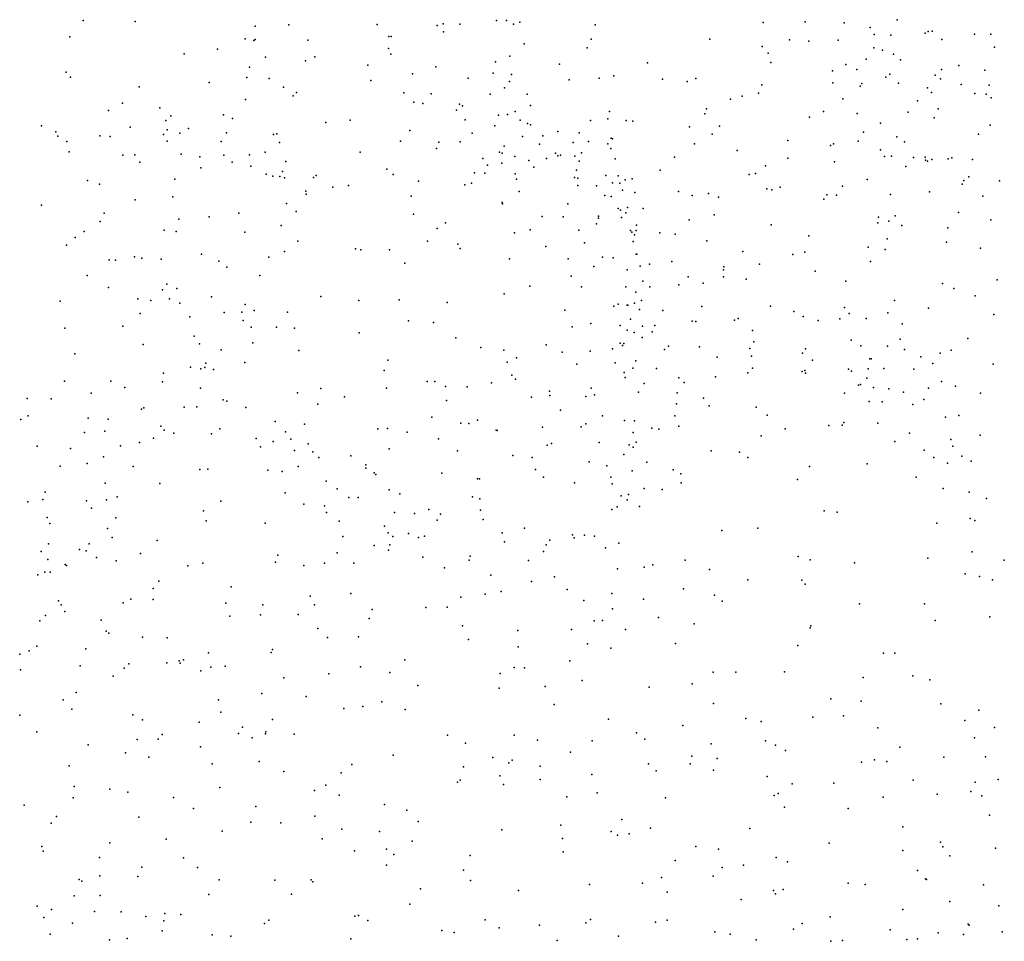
# Model space of a CAD drawing. Header units: metres. Extents: x -25 to 25, y -27.7 to 27.8.
# Tile 27 of 209: x -14.6 to -11.8, y -5.3 to -2.6. Entities that reach past the tile are written whole.
import ezdxf

# ---------------------------------------------------------------- set-up
doc = ezdxf.new("R2010")
doc.units = ezdxf.units.M

msp = doc.modelspace()

# ---------------------------------------------------------------- linework, layer by layer
for p in [(-14.4597, -2.6423, 12.6787), (-14.31, -2.6458, -3.0697), (-13.8694, -2.6552, 14.1116), (-13.6158, -2.6545, -4.0723), (-13.427, -2.6523, -1.7212), (-13.3784, -2.6537, -3.0277), (-13.2735, -2.6426, 9.8226), (-13.2446, -2.6428, -1.8144), (-13.2244, -2.6529, -2.8815), (-13.2065, -2.6474, 8.5231), (-12.9907, -2.6548, 8.5307), (-12.508, -2.6488, 15.0706), (-12.3883, -2.647, 9.2243), (-12.2761, -2.6497, -5.4737), (-12.1242, -2.6404, 5.0027), (-13.966, -2.6594, -2.4135), (-13.4436, -2.6571, 15.1659), (-13.4252, -2.6752, -4.9451), (-12.2015, -2.6632, 4.2092), (-12.1904, -2.683, 3.9843), (-12.0437, -2.6795, 15.3823), (-12.0354, -2.6745, 5.4906), (-12.0238, -2.6736, 3.8954), (-11.9023, -2.6823, 15.673), (-11.8553, -2.6815, 4.1465), (-14.498, -2.6894, -3.215), (-13.9942, -2.6955, 14.4703), (-13.9695, -2.7001, 14.6801), (-13.9658, -2.6972, -2.2612), (-13.8147, -2.6987, -1.8591), (-13.5825, -2.6882, -3.9065), (-13.5755, -2.6888, -4.6975), (-13.1937, -2.7095, -5.113), (-13.0018, -2.696, -5.2312), (-12.6615, -2.6965, 9.8235), (-12.4329, -2.6979, 8.6877), (-12.3777, -2.7018, 8.9045), (-12.2929, -2.6991, -6.792), (-12.1425, -2.6852, 15.1634), (-11.9955, -2.6968, -7.3451), (-14.1696, -2.7381, 12.6993), (-14.0743, -2.7254, -2.6174), (-13.5837, -2.7229, -1.6338), (-13.5765, -2.7389, -4.4895), (-13.0137, -2.7212, 9.9689), (-12.511, -2.7173, 9.684), (-12.4939, -2.7368, 9.4398), (-12.1913, -2.7214, 4.5909), (-12.1657, -2.7283, 4.822), (-12.1341, -2.7392, -5.5114), (-11.8447, -2.7193, -7.424), (-13.9361, -2.748, 13.0635), (-13.8218, -2.7585, 13.9187), (-13.7945, -2.747, 13.652), (-13.2763, -2.7614, 8.9094), (-13.2354, -2.7453, 9.1571), (-13.0927, -2.7682, 8.5907), (-12.8404, -2.7643, -5.158), (-12.4866, -2.7637, -5.1832), (-12.2131, -2.7539, -6.9228), (-12.1145, -2.7553, 3.7264), (-14.5085, -2.7911, 12.4945), (-13.9819, -2.7764, -1.9839), (-13.6428, -2.7714, 15.1978), (-13.5146, -2.7954, -4.2694), (-13.448, -2.7758, 15.2658), (-13.2831, -2.7938, 9.8515), (-12.3098, -2.7868, 3.9329), (-12.271, -2.7689, 4.3619), (-12.2397, -2.7831, -6.6279), (-11.9965, -2.7832, 15.5901), (-11.9467, -2.7722, 3.7195), (-11.8725, -2.7849, 3.9647), (-14.4955, -2.8054, -3.1135), (-14.0977, -2.8205, -2.3732), (-13.9894, -2.8061, 12.7871), (-13.9261, -2.8096, 14.0545), (-13.6338, -2.8148, -1.516), (-13.3551, -2.8085, -1.5557), (-13.2359, -2.818, 10.0265), (-13.2301, -2.7978, 9.4544), (-13.0646, -2.8128, -1.8809), (-12.9785, -2.8078, -5.0647), (-12.937, -2.8013, 15.2165), (-12.7977, -2.8113, 9.9503), (-12.7266, -2.8178, 8.6424), (-12.7018, -2.8093, 15.1469), (-12.3085, -2.8218, 15.0902), (-12.2253, -2.8232, -6.4049), (-12.1569, -2.8057, 15.2596), (-12.1447, -2.797, -5.698), (-12.12, -2.823, 5.1984), (-12.0154, -2.8001, -7.1719), (-11.9993, -2.8098, 5.8184), (-14.2992, -2.8331, 12.5177), (-13.8842, -2.8341, 13.2092), (-13.8475, -2.8498, -1.6147), (-13.539, -2.8507, -3.5109), (-13.2507, -2.8358, 8.7068), (-12.5222, -2.8512, 8.8354), (-12.5124, -2.8277, 9.0559), (-12.2301, -2.831, -6.1837), (-12.0368, -2.8355, -5.3189), (-12.0252, -2.849, 3.1953), (-11.9406, -2.826, 2.9646), (-11.9014, -2.8525, 15.9733), (-11.8605, -2.8284, 3.2297), (-14.3462, -2.8798, -2.8859), (-13.9933, -2.869, -1.7606), (-13.8566, -2.8592, 15.091), (-13.5111, -2.8768, -3.3483), (-13.4844, -2.8811, -3.8099), (-13.4608, -2.8536, -4.1075), (-13.2913, -2.8542, -4.7632), (-13.1856, -2.8538, 15.3168), (-12.6026, -2.8689, 9.6722), (-12.5684, -2.8596, 9.2149), (-12.2798, -2.8673, 3.69), (-12.0652, -2.8732, 3.3579), (-11.8691, -2.8544, -7.2399), (-11.8545, -2.8646, 3.3885), (-14.3865, -2.9014, 12.3387), (-14.2397, -2.893, -2.692), (-13.3885, -2.9003, -4.3052), (-13.3794, -2.8826, -3.1016), (-13.3709, -2.8874, -4.52), (-13.2197, -2.904, 8.8699), (-13.176, -2.8863, 9.2498), (-12.9491, -2.9037, -2.1242), (-12.6713, -2.8967, -5.0302), (-12.3356, -2.9038, 4.5488), (-12.0926, -2.9061, -6.7617), (-12.0064, -2.8958, -5.5127), (-14.2219, -2.93, -2.0171), (-14.2083, -2.9161, -2.1959), (-14.0566, -2.9133, 14.8107), (-14.0314, -2.9239, 12.5082), (-13.7628, -2.9358, 15.2256), (-13.6931, -2.9285, -1.3186), (-13.3631, -2.9276, -1.3059), (-13.2675, -2.914, -2.983), (-13.2418, -2.9128, 9.6433), (-13.2059, -2.9285, 11.101), (-13.0039, -2.9293, -2.7417), (-12.9542, -2.9246, -2.4803), (-12.9011, -2.9302, -4.8993), (-12.882, -2.9317, 8.694), (-12.6755, -2.9104, 8.7565), (-12.3753, -2.9204, -5.0545), (-12.2386, -2.9097, 3.5224), (-12.1714, -2.937, 3.0151), (-12.0182, -2.9218, -6.9028), (-14.5789, -2.9452, 11.8364), (-14.5382, -2.9623, -3.0201), (-14.3245, -2.9484, 11.4039), (-14.2183, -2.9564, 12.2891), (-14.1823, -2.9658, -1.8001), (-14.1573, -2.9528, 14.432), (-14.0485, -2.9653, 11.352), (-13.5219, -2.958, -1.1803), (-13.278, -2.9448, 9.8192), (-13.1842, -2.938, 9.0255), (-13.1761, -2.9424, 10.9443), (-13.0974, -2.9616, -4.7205), (-13.0363, -2.9652, 8.7289), (-12.7194, -2.9475, 9.9245), (-12.6337, -2.9459, 8.992), (-12.2206, -2.9635, 3.1981), (-11.8571, -2.9428, 16.2331), (-14.532, -2.9748, 11.6828), (-14.5065, -2.9899, 11.5259), (-14.4112, -2.9736, 11.7877), (-14.3818, -2.9761, 12.016), (-14.2286, -2.9703, -2.4298), (-14.2187, -2.9889, 11.7343), (-14.0631, -2.9902, 12.3193), (-13.9134, -2.9696, 12.8769), (-13.904, -2.9678, 13.1283), (-13.8961, -2.993, 11.4118), (-13.5486, -2.9886, 11.1271), (-13.4392, -2.9917, 11.2913), (-13.378, -2.9907, -3.9111), (-13.3435, -2.9662, 10.9464), (-13.1989, -2.9758, 10.2653), (-13.141, -2.9742, -1.5895), (-13.0535, -2.9933, 11.1052), (-13.01, -2.9899, -1.8184), (-12.9442, -2.9809, 10.1795), (-12.9411, -2.9821, -2.2852), (-12.6549, -2.9694, 15.1721), (-12.4372, -2.9869, 4.2897), (-12.2363, -2.9887, 4.818), (-12.1252, -2.9766, -6.1476), (-12.1027, -2.9913, 5.3637), (-11.8903, -2.9692, 2.8008), (-14.4993, -3.0196, 11.3749), (-13.9375, -3.0206, 11.56), (-13.6649, -3.0202, -1.1267), (-13.4455, -3.0097, -1.0058), (-13.2649, -3.0204, -1.0612), (-13.2513, -3.0038, 15.3901), (-13.1501, -2.998, 11.2449), (-12.9544, -2.9964, -1.9648), (-12.9454, -3.0102, -4.76), (-12.7052, -2.997, 9.4249), (-12.5828, -3.0158, -4.9391), (-12.3155, -3.0016, 15.1722), (-12.307, -2.9963, 3.3668), (-12.1716, -3.014, 4.9991), (-14.3457, -3.0293, -2.0039), (-14.3107, -3.028, 11.2013), (-14.2968, -3.0495, -2.2457), (-14.1785, -3.0262, 12.03), (-14.1243, -3.0336, -1.5908), (-14.0558, -3.0289, 14.0987), (-14.0315, -3.0492, 12.1641), (-13.9824, -3.0285, -1.444), (-13.8776, -3.0478, 11.1216), (-13.3128, -3.0384, -0.8272), (-13.2571, -3.0238, 9.9979), (-13.2212, -3.0329, -4.2744), (-13.1811, -3.0449, 10.519), (-13.1296, -3.0391, 10.6785), (-13.1044, -3.0239, 9.3048), (-13.0978, -3.0311, -2.9172), (-13.0901, -3.0293, 8.8744), (-13.0487, -3.0317, 10.8188), (-13.0366, -3.0465, -0.6941), (-13.0299, -3.0227, 15.341), (-12.9335, -3.0396, -2.5911), (-12.7625, -3.0349, 9.0096), (-12.4372, -3.0381, 3.5362), (-12.3039, -3.0483, 2.9374), (-12.1599, -3.0329, 2.8031), (-12.1403, -3.0323, 5.8268), (-12.077, -3.0359, -5.0892), (-12.0439, -3.0354, -5.9835), (-12.0425, -3.0435, 15.8021), (-12.0368, -3.0467, -6.3355), (-12.0241, -3.0412, 6.0032), (-11.9779, -3.0394, -6.653), (-11.9667, -3.037, -5.7094), (-11.9076, -3.0416, -6.8475), (-14.1215, -3.0659, 14.7797), (-13.9784, -3.0606, 13.9627), (-13.8877, -3.0762, -1.2447), (-13.5879, -3.0691, 15.3638), (-13.2994, -3.0576, 10.642), (-13.2581, -3.0526, 11.3657), (-13.1664, -3.0636, -1.2877), (-13.0436, -3.0727, 10.4387), (-12.8036, -3.0724, 9.2593), (-12.5018, -3.0599, 3.9933), (-12.0992, -3.0617, 15.6476), (-14.4471, -3.1019, -1.9122), (-14.196, -3.0982, 11.0943), (-13.9348, -3.0834, 11.8579), (-13.9154, -3.0891, 12.3323), (-13.8953, -3.0908, 12.5541), (-13.8813, -3.0944, 13.408), (-13.7981, -3.0933, 15.2418), (-13.7913, -3.0871, 11.6875), (-13.57, -3.0848, -0.9282), (-13.4969, -3.1038, 11.5533), (-13.3367, -3.0799, 10.4726), (-13.3071, -3.0804, 10.1909), (-13.2201, -3.0827, -3.0879), (-13.2166, -3.0981, -4.0319), (-13.05, -3.0933, -4.4243), (-13.0404, -3.0953, 9.134), (-12.9598, -3.0878, 8.8009), (-12.9241, -3.0884, -2.405), (-12.9047, -3.1003, 8.9582), (-12.8843, -3.0971, 10.9756), (-12.5486, -3.0851, 3.777), (-12.5309, -3.0819, 15.1539), (-12.2096, -3.0993, 15.4496), (-11.9326, -3.1022, -5.1575), (-11.9188, -3.0917, 16.2369), (-11.8306, -3.1026, -5.5265), (-14.413, -3.1125, -1.7603), (-13.8204, -3.1324, 12.0114), (-13.7433, -3.1214, -1.015), (-13.6983, -3.1166, 10.8764), (-13.3644, -3.1146, -3.6276), (-13.3451, -3.1097, -3.3329), (-13.2083, -3.1332, 9.7246), (-13.0402, -3.1159, -0.915), (-12.9864, -3.1174, -0.4997), (-12.9406, -3.1088, 10.6909), (-12.9194, -3.1098, -2.7508), (-12.9121, -3.13, -2.2185), (-12.7518, -3.1333, 9.8196), (-12.4979, -3.1255, 4.2353), (-12.4839, -3.1284, 2.8087), (-12.4599, -3.1207, 4.4029), (-12.2804, -3.1185, 15.2922), (-12.0311, -3.1343, 15.9808), (-11.9371, -3.1123, -5.8495), (-14.3102, -3.1575, -2.5719), (-14.2021, -3.1488, 14.5771), (-13.8198, -3.1412, 12.1852), (-13.5182, -3.1472, 10.6137), (-12.9627, -3.1447, -1.736), (-12.9441, -3.1479, -0.7903), (-12.8763, -3.1359, 11.1509), (-12.7118, -3.1452, 3.1152), (-12.6652, -3.1395, 3.2946), (-12.6366, -3.1497, -4.7697), (-12.3342, -3.1553, 4.7519), (-12.3259, -3.1429, -4.9288), (-12.2984, -3.1443, 2.7077), (-12.1431, -3.1419, 5.6624), (-11.878, -3.1465, -6.5243), (-14.5793, -3.1725, 11.1607), (-13.8761, -3.1682, 13.6708), (-13.8481, -3.1911, 10.8946), (-13.2576, -3.1647, 11.495), (-13.2562, -3.1685, -3.7608), (-13.0691, -3.169, -1.2134), (-12.9243, -3.1826, 9.4109), (-12.9179, -3.1871, 10.4651), (-12.8978, -3.1792, -4.4612), (-12.8523, -3.1823, -0.6101), (-14.4104, -3.22, 11.0374), (-14.3991, -3.1961, -2.1023), (-14.1851, -3.2133, 14.2452), (-14.0982, -3.2064, 14.8933), (-14.013, -3.1956, 15.0351), (-13.512, -3.1985, -0.7862), (-13.1421, -3.2055, -0.5387), (-13.0827, -3.206, 15.3969), (-12.9807, -3.2105, -1.5479), (-12.9805, -3.2039, 11.3298), (-12.9151, -3.2085, -2.8915), (-12.9023, -3.1943, -2.5451), (-12.7206, -3.2152, 15.2345), (-12.6486, -3.2008, 3.4479), (-12.1772, -3.207, 15.5977), (-12.1479, -3.2184, 5.9059), (-12.1298, -3.2033, 5.4124), (-11.9482, -3.1933, 6.0632), (-11.8555, -3.2145, -6.0631), (-14.4567, -3.2481, -1.9692), (-14.227, -3.2442, -1.51), (-14.1926, -3.2479, 10.9627), (-13.8914, -3.2311, 12.7663), (-13.4439, -3.2394, 11.6674), (-13.4199, -3.2234, 15.4227), (-13.1768, -3.2437, 9.8995), (-13.0374, -3.2447, -4.0052), (-12.9866, -3.2266, -1.0377), (-12.8886, -3.2451, -1.9829), (-12.8724, -3.2457, -0.4445), (-12.8719, -3.2304, 9.6526), (-12.4857, -3.2296, 15.1908), (-12.1799, -3.2232, 2.6061), (-12.1109, -3.2309, 15.7649), (-11.9783, -3.2376, 16.2654), (-14.4825, -3.2651, -1.7471), (-13.9957, -3.2501, -1.2485), (-13.8433, -3.2765, 12.5784), (-13.4714, -3.2759, 10.5243), (-13.2222, -3.2522, -3.4343), (-12.8857, -3.2502, 10.2017), (-12.8776, -3.2581, 9.8608), (-12.805, -3.2518, 10.9795), (-12.7613, -3.256, 2.8713), (-12.67, -3.2747, 2.7336), (-12.3773, -3.2603, 2.555), (-12.1523, -3.269, 5.1917), (-14.5074, -3.2871, -2.9952), (-13.6783, -3.2978, 12.0061), (-13.663, -3.3005, 10.6938), (-13.5805, -3.3006, 15.379), (-13.3847, -3.285, 10.3935), (-13.3778, -3.2974, -0.7165), (-13.1322, -3.2916, 10.0871), (-13.0207, -3.2811, 9.6591), (-12.8816, -3.2769, -4.3199), (-12.2068, -3.2931, 5.0303), (-12.1582, -3.2995, 5.6951), (-11.9824, -3.279, -5.1405), (-11.8847, -3.2959, 16.5081), (-14.385, -3.3299, -2.8775), (-14.3664, -3.3305, -1.6338), (-14.3117, -3.3207, -2.1416), (-14.2914, -3.3244, -2.7231), (-14.2359, -3.3278, 14.4947), (-14.1195, -3.313, -1.4001), (-14.0706, -3.333, 14.0008), (-13.9266, -3.3215, 13.5442), (-13.8819, -3.3054, 15.1763), (-13.2364, -3.3265, 10.2695), (-13.068, -3.327, -3.5774), (-12.9691, -3.3223, 10.0503), (-12.9388, -3.3238, -1.3165), (-12.8729, -3.3132, -0.895), (-12.8709, -3.3133, 10.5916), (-12.5667, -3.3059, -4.7939), (-12.423, -3.3145, -4.8882), (-12.3891, -3.3072, 4.6273), (-14.0474, -3.3503, 10.8986), (-13.5369, -3.3391, 11.8178), (-12.9947, -3.3491, -3.3226), (-12.8987, -3.3584, -1.4631), (-12.8614, -3.3482, -1.769), (-12.8343, -3.3424, 15.3087), (-12.7705, -3.3345, -0.7071), (-12.6224, -3.3585, 2.471), (-12.6211, -3.3493, 15.2137), (-12.5191, -3.3417, 4.0617), (-12.2008, -3.3342, -5.0422), (-14.4476, -3.3745, 10.9578), (-13.9528, -3.375, 13.6989), (-13.0592, -3.3766, 10.3274), (-12.7233, -3.378, 3.3907), (-12.6226, -3.3787, 3.6075), (-12.5574, -3.3847, 2.2577), (-12.3596, -3.362, 2.3034), (-11.8369, -3.3867, 6.0901), (-14.3866, -3.4093, -1.9221), (-14.2318, -3.4158, -1.5915), (-14.2189, -3.3998, -2.2654), (-14.1909, -3.4122, 14.7959), (-13.1783, -3.4052, 11.5354), (-13.0296, -3.4068, 11.4432), (-12.9029, -3.407, -2.7102), (-12.8533, -3.3904, -3.0175), (-12.8336, -3.4068, 10.7442), (-12.7504, -3.4016, -0.5246), (-12.6804, -3.3967, -4.6382), (-12.2708, -3.3909, 15.5613), (-11.9943, -3.3975, 16.3849), (-11.9615, -3.4117, 2.5299), (-14.3026, -3.4414, 14.3827), (-14.2657, -3.4461, -2.0626), (-14.2119, -3.4413, 10.9249), (-14.0908, -3.4361, 14.9521), (-13.7771, -3.4346, 12.2984), (-13.6684, -3.4461, 12.082), (-13.5532, -3.4447, -0.815), (-13.252, -3.4273, 10.4294), (-12.8738, -3.4225, -1.6259), (-12.8579, -3.4463, -1.1119), (-11.9, -3.4333, 16.5769), (-14.5254, -3.448, -3.0925), (-14.1822, -3.4536, 14.0478), (-13.9945, -3.4576, 13.2734), (-13.4148, -3.4523, 11.7366), (-13.077, -3.4744, 10.5578), (-12.9371, -3.4624, -2.8767), (-12.9245, -3.4567, -3.7541), (-12.8991, -3.4596, 11.2968), (-12.8969, -3.4598, 2.7916), (-12.8778, -3.4538, -1.9162), (-12.8631, -3.472, -1.2932), (-12.6847, -3.4635, 2.1964), (-12.4877, -3.4629, 3.8912), (-12.2753, -3.4666, 2.1783), (-12.1316, -3.4464, 5.528), (-12.0344, -3.468, 6.0204), (-14.2954, -3.4832, 14.186), (-14.1533, -3.4931, -2.526), (-14.0552, -3.4803, -1.4675), (-14.0046, -3.4795, 13.0701), (-13.9685, -3.4753, 15.0982), (-13.8732, -3.48, -1.1399), (-12.8891, -3.4998, 3.0064), (-12.7962, -3.4747, -4.4049), (-12.5806, -3.4975, 3.511), (-12.4202, -3.4783, 4.1347), (-12.3934, -3.4925, 15.5712), (-12.2882, -3.4988, 4.842), (-12.2616, -3.4836, 15.8097), (-12.2134, -3.4976, 5.0109), (-12.1512, -3.4816, 5.1816), (-11.8468, -3.4867, 2.6912), (-14.5116, -3.5257, 10.9429), (-14.3452, -3.5203, 10.9382), (-14.0007, -3.5037, 13.5462), (-13.9775, -3.5231, 12.662), (-13.9047, -3.5231, 12.5057), (-13.8532, -3.5258, 15.1903), (-13.5258, -3.5043, 11.8785), (-13.4546, -3.5096, 10.5998), (-13.0564, -3.522, -2.696), (-13.0033, -3.5126, -2.4563), (-12.9184, -3.518, 15.5416), (-12.8545, -3.5199, -4.2339), (-12.819, -3.5178, 2.3787), (-12.7122, -3.5059, 15.4088), (-12.7021, -3.5068, 3.3001), (-12.5903, -3.5032, 2.0268), (-12.351, -3.5038, 4.6461), (-12.1101, -3.5136, 2.2884), (-14.1414, -3.5489, 13.8779), (-13.6679, -3.5393, 10.6883), (-13.3904, -3.5535, 15.4186), (-12.8991, -3.5319, -0.4443), (-12.8788, -3.5379, -1.7528), (-12.8558, -3.5528, 10.9522), (-12.8273, -3.5367, 2.2098), (-12.5391, -3.5323, -4.8815), (-12.1152, -3.5576, 16.1866), (-11.9215, -3.5555, -5.2739), (-14.2869, -3.5727, 14.7706), (-14.1259, -3.5707, -2.2475), (-13.9728, -3.5682, 10.8371), (-13.3188, -3.5813, 10.6304), (-13.131, -3.5739, -0.555), (-12.9404, -3.5855, 2.6684), (-12.9186, -3.5692, 15.7559), (-12.9121, -3.5759, 11.3991), (-12.9085, -3.5693, 2.5136), (-12.7913, -3.5871, 15.8767), (-12.7805, -3.5773, 3.1171), (-12.6911, -3.5797, -4.7217), (-12.5468, -3.5842, 3.3046), (-12.5352, -3.5646, 15.6507), (-12.3869, -3.585, 3.8696), (-12.2561, -3.5603, -5.1089), (-12.2287, -3.5764, 16.0229), (-12.1516, -3.5771, 2.1413), (-12.1034, -3.5872, 5.331), (-14.4834, -3.599, -3.1516), (-14.0631, -3.5877, 13.7105), (-13.8406, -3.5896, 12.3688), (-13.2526, -3.5889, -0.6493), (-13.2159, -3.611, 15.6694), (-13.0847, -3.5943, 15.8131), (-13.0048, -3.5915, -2.2057), (-12.6408, -3.6091, 3.0517), (-12.5421, -3.6056, 15.852), (-12.3953, -3.5978, 3.1928), (-12.2022, -3.6136, 2.9653), (-12.1986, -3.6133, 3.3139), (-12.056, -3.6078, 3.1239), (-12.0006, -3.5974, 2.5622), (-11.9695, -3.5886, 2.7231), (-14.1513, -3.6381, -1.9616), (-14.122, -3.6428, -2.6682), (-14.11, -3.6389, 12.8476), (-14.1078, -3.626, -1.7144), (-13.9959, -3.6238, -1.5563), (-13.5853, -3.6176, -0.8374), (-13.243, -3.6232, -2.6376), (-13.0431, -3.6294, 11.5132), (-12.933, -3.6251, -1.8772), (-12.8819, -3.6409, -4.0964), (-12.8736, -3.6196, -1.6019), (-12.8145, -3.641, -4.414), (-12.5388, -3.6401, 2.9157), (-12.3666, -3.6173, 2.9686), (-12.2635, -3.6435, 4.0786), (-12.2075, -3.6422, 4.9459), (-12.1625, -3.641, 3.5159), (-12.0766, -3.6433, 2.4225), (-12.0215, -3.6268, 3.3067), (-11.8488, -3.629, 16.7793), (-14.2292, -3.6549, 14.9471), (-14.0851, -3.6447, -2.3919), (-13.5955, -3.6475, 15.3441), (-13.2295, -3.6602, 11.6532), (-13.2188, -3.6721, -2.3365), (-12.9077, -3.6534, -3.5231), (-12.904, -3.6676, -3.7678), (-12.75, -3.6678, -0.8924), (-12.6456, -3.6658, 16.0632), (-12.5525, -3.6539, 1.9233), (-12.397, -3.6503, 15.9899), (-12.389, -3.6476, -5.0527), (-12.3869, -3.6547, 2.7895), (-12.2548, -3.6493, 3.7278), (-12.211, -3.6696, 3.883), (-14.513, -3.6775, 14.29), (-14.3803, -3.6779, 10.9618), (-14.3402, -3.6957, -3.0638), (-14.2314, -3.6794, -2.9517), (-14.1223, -3.6981, 13.1161), (-13.7778, -3.6987, 12.1993), (-13.5889, -3.698, 12.0028), (-13.4722, -3.679, 11.8624), (-13.4507, -3.6791, -0.7776), (-13.4194, -3.6935, 10.7195), (-13.358, -3.6937, 15.6867), (-13.2875, -3.6827, 15.9918), (-13.0018, -3.6977, 2.2894), (-12.8497, -3.6848, 16.1934), (-12.7354, -3.6812, 1.9552), (-12.2354, -3.6893, 4.7882), (-12.2293, -3.6874, 2.6044), (-12.1922, -3.6963, 2.2891), (-12.1478, -3.7002, -5.2339), (-12.034, -3.6983, 5.4323), (-11.997, -3.6784, 5.8886), (-11.9565, -3.6926, 16.6268), (-14.6202, -3.7273, -3.4036), (-14.5513, -3.7281, 14.6001), (-14.4365, -3.7126, 14.7997), (-13.8444, -3.7109, 10.8345), (-13.7096, -3.7224, -1.0168), (-13.173, -3.7234, 16.2401), (-13.121, -3.7066, -2.1472), (-13.1201, -3.7185, -3.1884), (-13.0169, -3.7217, -0.4878), (-12.9923, -3.7175, 2.5964), (-12.8661, -3.7091, 11.1827), (-12.7554, -3.7117, -0.6525), (-12.6795, -3.727, -4.7698), (-12.2751, -3.7127, 16.1778), (-12.1057, -3.7098, 5.1249), (-11.8853, -3.7122, 3.6309), (-14.2856, -3.754, 12.6794), (-14.1694, -3.7529, 12.4777), (-14.1337, -3.7515, 10.9532), (-14.0579, -3.7314, -1.8696), (-14.0471, -3.7356, -2.2726), (-13.9928, -3.7538, 12.3639), (-13.7862, -3.7437, -1.2333), (-13.4174, -3.7334, -2.5875), (-12.7571, -3.7429, -4.6068), (-12.6629, -3.7487, 16.2328), (-12.5283, -3.752, 2.6577), (-12.2046, -3.7363, 4.5362), (-12.1675, -3.7375, 16.2998), (-12.0786, -3.7447, 4.0294), (-12.0477, -3.7306, 16.4882), (-14.6172, -3.7773, 14.4292), (-14.4446, -3.7837, 13.9272), (-14.2924, -3.7578, 13.7884), (-13.4594, -3.7814, -2.8264), (-13.0903, -3.7612, 11.6082), (-12.9691, -3.7774, 2.0216), (-12.7619, -3.7774, 2.6983), (-12.497, -3.7758, -4.9947), (-11.9849, -3.7815, 5.6705), (-11.9474, -3.7764, 3.8509), (-14.6386, -3.7877, 4.988), (-14.3879, -3.7873, -3.2806), (-14.2366, -3.8072, -3.1752), (-13.9085, -3.7939, -1.6208), (-13.8243, -3.8012, -1.4117), (-13.5858, -3.8136, 15.4147), (-13.3755, -3.7983, 16.1665), (-13.353, -3.7992, -0.7023), (-13.3282, -3.7901, 10.8501), (-13.1415, -3.81, -0.5661), (-13.0309, -3.809, -3.3705), (-13.017, -3.8004, 11.0621), (-12.9063, -3.7906, -1.4989), (-12.8778, -3.7921, -4.2429), (-12.8275, -3.8127, -1.2851), (-12.7508, -3.8071, -0.9689), (-12.3202, -3.8052, 2.112), (-12.2815, -3.8045, 2.3644), (-12.2767, -3.7966, -5.1815), (-12.1792, -3.7981, 4.6804), (-14.4551, -3.825, 11.0377), (-14.3974, -3.8212, -3.5161), (-14.2572, -3.8414, -3.6103), (-14.2272, -3.8182, 13.6078), (-14.1997, -3.8268, 13.2102), (-14.0914, -3.8285, -3.45), (-14.067, -3.8144, -2.6874), (-13.8788, -3.8232, 15.2536), (-13.6136, -3.815, 10.814), (-13.5297, -3.8244, 15.572), (-13.274, -3.8181, 16.3252), (-13.2716, -3.8196, 11.7378), (-12.8814, -3.8252, 16.4114), (-12.8075, -3.8157, 11.4084), (-12.5141, -3.8347, 2.0871), (-12.4458, -3.8144, 2.4802), (-12.0883, -3.8273, -5.3169), (-11.8862, -3.8324, -5.4128), (-14.5912, -3.8641, -3.7392), (-14.3521, -3.8635, 12.5567), (-14.2981, -3.8542, 15.1311), (-13.9629, -3.8422, -2.0398), (-13.9509, -3.8665, -3.0503), (-13.9139, -3.8514, -1.7654), (-13.8638, -3.8445, 12.2251), (-13.8135, -3.858, 10.9187), (-13.4398, -3.8431, -3.0524), (-13.1283, -3.8619, -1.9075), (-13.1158, -3.8564, 2.2618), (-12.979, -3.8536, -1.6363), (-12.8931, -3.8605, 11.533), (-12.8818, -3.8673, -0.5704), (-12.8725, -3.8531, 11.2409), (-12.1303, -3.851, 4.9216), (-11.9699, -3.8453, 16.6471), (-11.9646, -3.8644, 5.4114), (-14.4953, -3.8709, 4.9278), (-14.4006, -3.8954, 12.7925), (-13.8531, -3.8764, -3.447), (-13.8009, -3.8805, -3.2059), (-13.7831, -3.8968, 15.3626), (-13.6916, -3.8923, -1.0462), (-13.5819, -3.8716, 12.0236), (-13.3858, -3.8782, -2.2549), (-13.2268, -3.8916, -3.2723), (-13.1709, -3.8967, 11.0223), (-12.9079, -3.8881, -4.0159), (-12.6577, -3.8775, -4.823), (-12.5768, -3.8815, 2.2606), (-12.5525, -3.897, 16.3527), (-12.0467, -3.8757, 5.0722), (-12.0192, -3.8972, 4.3761), (-11.9386, -3.8931, 5.8251), (-14.525, -3.9214, -3.8661), (-14.448, -3.9144, 15.1034), (-14.316, -3.9228, 13.0723), (-13.8421, -3.9231, -2.9455), (-13.6482, -3.9179, -0.8986), (-13.0073, -3.9097, 2.5194), (-12.9565, -3.9204, -3.5802), (-12.8423, -3.9106, -4.3917), (-12.3757, -3.9228, 16.3172), (-12.2097, -3.9155, -5.2641), (-11.9795, -3.9134, 5.2409), (-11.9118, -3.9076, 4.2077), (-14.1243, -3.9312, 15.2895), (-14.1013, -3.9307, -3.8077), (-13.93, -3.9334, -2.8195), (-13.8884, -3.9368, -2.1694), (-13.6482, -3.9273, -2.8602), (-13.6242, -3.9408, -2.7053), (-13.6201, -3.9455, 15.8792), (-13.4307, -3.9414, -0.7206), (-13.1612, -3.9318, 16.516), (-13.139, -3.9534, 2.4316), (-12.9454, -3.953, -1.4491), (-12.8841, -3.9353, 2.1349), (-12.7664, -3.9326, -4.5977), (-12.7443, -3.9441, 2.4089), (-12.0695, -3.9532, 4.6782), (-14.3958, -3.9705, 12.4367), (-14.239, -3.9717, 12.2958), (-13.7625, -3.9648, 12.1372), (-13.3278, -3.9582, -2.0897), (-13.322, -3.9582, 11.836), (-13.0502, -3.9698, -0.5545), (-12.9416, -3.9725, -3.7288), (-12.7434, -3.9694, 11.4392), (-12.4099, -3.9596, -5.1081), (-14.5685, -3.9961, 13.8273), (-14.3616, -4.0096, -3.9835), (-13.8795, -3.9982, -2.591), (-13.731, -3.9872, 15.5069), (-13.6974, -4.0113, -3.5829), (-13.5815, -3.9901, 16.1761), (-13.5508, -4.001, -3.3644), (-13.3426, -4.01, 16.5035), (-12.9163, -4.0067, 2.2931), (-12.8949, -4.0032, 16.5871), (-12.8497, -3.9861, -1.1895), (-12.7986, -3.9888, -0.9622), (-11.992, -3.9855, 4.529), (-11.9178, -3.9965, 5.6838), (-14.6184, -4.0241, -4.0039), (-14.5751, -4.0179, 11.1556), (-14.4496, -4.0216, 12.9635), (-14.3921, -4.0182, 5.1325), (-14.0646, -4.0223, 11.1313), (-13.8267, -4.0311, -3.8138), (-13.7673, -4.036, -2.0061), (-13.6702, -4.0117, -1.3023), (-13.321, -4.0152, -0.6315), (-12.9275, -4.0382, -3.9599), (-12.8982, -4.0188, -4.1589), (-12.8633, -4.0371, -0.8229), (-11.8675, -4.0148, 4.3445), (-14.4358, -4.0421, 13.5922), (-14.1137, -4.0499, 12.1932), (-13.7614, -4.0544, -2.2998), (-13.5657, -4.0552, -2.2621), (-13.5089, -4.0574, 16.3979), (-13.4677, -4.0458, 11.9557), (-13.4341, -4.0591, 10.996), (-13.3192, -4.0482, -3.336), (-12.9429, -4.0465, 11.2494), (-12.3331, -4.0503, 16.3927), (-12.2957, -4.0539, -5.2378), (-14.5631, -4.0689, 5.243), (-14.5555, -4.0866, 15.3809), (-14.3656, -4.0705, 13.202), (-14.1065, -4.0787, -4.0707), (-13.937, -4.0854, 15.524), (-13.7251, -4.0792, 15.8371), (-13.5949, -4.0939, -1.483), (-13.4441, -4.0769, -2.0623), (-13.312, -4.0752, -1.9519), (-12.0104, -4.0849, 4.7844), (-11.915, -4.0718, 5.4341), (-11.9013, -4.0781, 16.7244), (-14.3892, -4.1003, 13.3631), (-13.7145, -4.1237, -3.8679), (-13.5841, -4.1132, 12.0386), (-13.5713, -4.1233, 11.0364), (-13.526, -4.1151, -1.2657), (-13.4803, -4.1227, -3.4969), (-13.2574, -4.1127, 16.6228), (-13.193, -4.1, -3.4182), (-13.0556, -4.1185, -1.374), (-13.0208, -4.1194, 16.6674), (-12.9923, -4.1231, -0.9803), (-12.6267, -4.1063, 11.6122), (-12.5236, -4.1, -5.0313), (-14.5589, -4.1451, 15.5727), (-14.4421, -4.1444, -4.1504), (-14.3764, -4.1265, 4.9329), (-14.2475, -4.1352, 15.4927), (-13.6244, -4.1492, -2.0089), (-13.5793, -4.1475, -1.7939), (-13.4976, -4.1268, -0.8983), (-13.2507, -4.1391, -1.7767), (-13.1309, -4.1476, -1.5249), (-13.1206, -4.1339, -0.735), (-13.0507, -4.127, -3.5755), (-12.9222, -4.1431, 11.6949), (-14.5797, -4.1663, 13.5141), (-14.4695, -4.1607, 12.3962), (-14.4507, -4.1646, 5.3096), (-14.2948, -4.1722, 5.228), (-13.9006, -4.1771, 11.1601), (-13.7302, -4.1704, 16.1391), (-13.5836, -4.1626, -3.7696), (-13.3486, -4.1796, -0.9622), (-13.1382, -4.1664, -0.9332), (-12.9609, -4.156, -3.8456), (-11.9086, -4.1677, 4.5963), (-14.5606, -4.19, 12.5455), (-14.5115, -4.2039, 13.0818), (-14.507, -4.2065, 13.343), (-14.421, -4.1836, 11.3481), (-14.3648, -4.1931, 12.2717), (-14.1588, -4.2076, 12.1551), (-14.116, -4.1999, -4.2076), (-13.9071, -4.1971, -4.1338), (-13.8266, -4.2071, 15.8221), (-13.7671, -4.2005, 12.0876), (-13.6827, -4.1998, 16.31), (-13.4851, -4.183, -1.6081), (-13.3521, -4.1912, -1.309), (-13.1821, -4.1926, -1.1146), (-12.8249, -4.2051, -4.5657), (-12.732, -4.1916, -4.7867), (-12.4077, -4.1813, 11.5851), (-12.3733, -4.1907, -5.2093), (-12.2465, -4.1994, 16.4754), (-12.0359, -4.1861, 16.5675), (-11.8166, -4.1918, -5.6063), (-14.5893, -4.2334, 11.5233), (-14.5692, -4.2258, 12.9376), (-14.5537, -4.2255, 4.8254), (-13.4227, -4.2132, 16.6124), (-13.2902, -4.2343, -1.5779), (-12.9267, -4.216, -4.1669), (-12.85, -4.2117, 16.6945), (-12.6621, -4.2181, 11.3548), (-11.9289, -4.2305, 5.0834), (-14.2426, -4.2519, 5.0821), (-13.1732, -4.2529, 11.1618), (-13.1068, -4.2396, 16.7226), (-12.5523, -4.2483, 16.5648), (-12.3979, -4.2489, 16.5022), (-12.3878, -4.2603, 11.385), (-11.8878, -4.2385, 5.2723), (-11.8507, -4.2481, 5.5336), (-14.2582, -4.2726, 15.623), (-14.0344, -4.2678, 11.2664), (-13.6913, -4.2868, -4.1283), (-13.3059, -4.2892, 11.904), (-13.2599, -4.2814, -3.5727), (-13.0703, -4.2754, -3.7213), (-12.9426, -4.2875, -4.4002), (-12.7366, -4.2742, -4.9364), (-12.6482, -4.2922, 11.6931), (-14.5303, -4.3081, -4.2752), (-14.5224, -4.32, 15.7204), (-14.3448, -4.3139, 11.4579), (-14.3223, -4.3035, 4.915), (-14.2584, -4.3045, 5.3321), (-14.0504, -4.3152, 15.7223), (-13.9436, -4.3196, 12.0744), (-13.8081, -4.2944, 16.0833), (-13.7955, -4.3196, 11.1867), (-13.3754, -4.2975, -3.7451), (-13.0233, -4.3071, -4.0471), (-12.852, -4.3033, -4.7948), (-12.6261, -4.309, -5.064), (-12.2318, -4.317, 11.4368), (-12.0458, -4.3166, -5.5089), (-14.5124, -4.3387, 12.3485), (-13.9509, -4.3481, 15.8414), (-13.8424, -4.3476, -4.3088), (-13.6302, -4.3335, 16.4747), (-13.476, -4.327, 11.9428), (-13.4151, -4.3268, -3.9302), (-12.9407, -4.3309, 11.2722), (-14.584, -4.3654, 5.5182), (-14.5677, -4.3506, 11.7533), (-14.4073, -4.3641, 12.2306), (-14.039, -4.3522, -4.3589), (-13.6384, -4.3586, 11.1507), (-12.9929, -4.366, -4.5858), (-12.9695, -4.3649, 11.7934), (-12.8087, -4.356, 11.7389), (-12.7064, -4.3746, 11.3194), (-12.0149, -4.3643, 16.5721), (-11.858, -4.3544, 4.9742), (-14.3937, -4.3953, 5.4858), (-14.3854, -4.4011, 11.6749), (-13.7862, -4.3876, 12.0105), (-13.3712, -4.3802, -4.0741), (-13.2124, -4.393, -3.985), (-13.058, -4.3908, -4.3916), (-12.9037, -4.3909, -4.9484), (-12.3738, -4.3854, -5.2908), (-12.3721, -4.38, 11.7288), (-14.2891, -4.4128, 12.1322), (-14.2181, -4.4143, 11.4988), (-13.7584, -4.4138, 16.3574), (-13.6698, -4.4117, -4.2965), (-13.3542, -4.4193, 16.7146), (-13.0123, -4.4321, -4.8466), (-12.7599, -4.4308, -5.1468), (-14.6409, -4.461, 12.0314), (-14.6141, -4.4518, 12.2982), (-14.592, -4.438, -4.3484), (-14.4513, -4.4462, -4.413), (-14.0994, -4.4579, 5.2011), (-13.9198, -4.457, 11.9758), (-13.9164, -4.4482, 11.3171), (-13.2114, -4.4405, -4.1833), (-12.9453, -4.4443, 16.7568), (-12.4087, -4.436, 11.3203), (-12.1633, -4.4587, -5.4738), (-12.1311, -4.4588, 11.3543), (-14.3286, -4.489, 11.8374), (-14.2194, -4.486, 5.4832), (-14.1838, -4.48, 4.948), (-14.1815, -4.4872, 15.8218), (-14.1713, -4.4776, 11.9483), (-13.5362, -4.4779, 11.1711), (-13.0633, -4.4809, 11.8352), (-14.639, -4.506, 5.6822), (-14.468, -4.4951, 15.8255), (-14.3413, -4.5017, 4.8578), (-14.1218, -4.5092, 11.7607), (-14.0934, -4.4982, 5.3725), (-14.0517, -4.4956, 11.4584), (-13.7545, -4.5177, -4.4721), (-13.6633, -4.4975, 11.8733), (-13.5791, -4.5139, -4.4014), (-13.2628, -4.5165, -4.4487), (-13.2233, -4.4994, 16.7594), (-13.1929, -4.501, 11.1594), (-12.6515, -4.5127, 16.6781), (-12.5866, -4.513, -5.2784), (-12.4473, -4.5118, 16.5847), (-14.3732, -4.5243, 5.6105), (-13.8833, -4.5294, 11.7835), (-13.0274, -4.5366, -5.0801), (-12.7121, -4.5463, 11.2745), (-12.2215, -4.5278, 11.8045), (-12.0786, -4.5238, 16.5436), (-12.0299, -4.5349, 11.7371), (-14.4791, -4.5711, 5.7154), (-13.9466, -4.5738, 11.606), (-13.4993, -4.5512, 16.6832), (-13.2659, -4.5589, -4.6418), (-13.1335, -4.554, -4.9069), (-12.8356, -4.556, 16.7402), (-14.5166, -4.5922, -4.4935), (-14.0708, -4.5924, 5.5338), (-13.8195, -4.5828, 16.3826), (-13.6023, -4.5984, 11.3295), (-12.6513, -4.6031, 0.6129), (-12.3139, -4.5899, 11.2994), (-12.2277, -4.5965, 16.5419), (-11.9989, -4.6037, -5.7465), (-14.4917, -4.6187, 4.8141), (-14.0648, -4.6281, 4.9858), (-13.7112, -4.617, 11.5533), (-13.6567, -4.6114, 16.5961), (-13.5354, -4.6203, -4.5435), (-13.1076, -4.6059, 16.7817), (-11.8894, -4.6219, 11.7205), (-14.6415, -4.6365, 5.8741), (-14.3166, -4.6351, -4.6038), (-14.2892, -4.65, 15.9044), (-14.1266, -4.6569, -4.6476), (-13.9159, -4.6487, -4.6316), (-12.9522, -4.6483, 0.6525), (-12.5582, -4.6456, 11.7912), (-12.5141, -4.6544, 0.7173), (-12.3659, -4.6418, -5.4194), (-12.2778, -4.6383, 0.6718), (-11.9301, -4.6518, 11.4277), (-14.5919, -4.6842, 16.1031), (-14.014, -4.6887, 5.6538), (-14.002, -4.6711, 16.1934), (-13.935, -4.6845, 5.5045), (-12.8723, -4.6867, 11.2069), (-12.7389, -4.666, 11.7809), (-12.1797, -4.6727, 11.8653), (-11.8447, -4.6715, 16.7033), (-14.3047, -4.706, 5.8042), (-14.2438, -4.7051, 16.05), (-14.2323, -4.6918, 4.8371), (-13.975, -4.7014, 16.3882), (-13.9359, -4.6898, 5.2425), (-13.8536, -4.6913, 16.4988), (-13.4143, -4.6938, 11.5809), (-13.3624, -4.7168, -4.7298), (-13.2231, -4.6935, 11.7363), (-13.156, -4.708, 11.2421), (-12.999, -4.7102, -5.3034), (-12.8483, -4.7052, 0.5489), (-12.5014, -4.7104, 16.649), (-11.9019, -4.7015, 11.8564), (-14.4454, -4.7212, -4.6367), (-14.3379, -4.7441, 16.1714), (-14.1228, -4.7276, 16.2986), (-13.0609, -4.743, 0.4708), (-12.658, -4.7183, 0.758), (-12.4735, -4.7226, 0.5613), (-12.4446, -4.7381, 11.2722), (-12.1162, -4.7286, -5.6201), (-14.271, -4.757, -4.7169), (-13.9549, -4.7695, 16.595), (-13.5701, -4.7509, -4.6737), (-13.2844, -4.7576, 11.4049), (-13.2384, -4.7736, 11.576), (-13.2286, -4.7654, 0.5759), (-12.7127, -4.7543, 0.4866), (-12.6406, -4.7609, -5.4388), (-12.2265, -4.7717, 16.5987), (-12.1892, -4.7647, 0.5913), (-12.1536, -4.7696, 11.3358), (-11.9905, -4.7571, 0.7877), (-11.871, -4.7563, 0.6432), (-14.4998, -4.7821, 16.2886), (-14.0897, -4.776, 5.8096), (-13.8832, -4.7985, 5.1131), (-13.719, -4.8018, -4.7175), (-13.6883, -4.7778, 16.6873), (-13.3682, -4.7844, 0.6698), (-13.1483, -4.7831, 16.8103), (-12.8377, -4.7756, 16.7555), (-12.8156, -4.7962, 11.7271), (-12.7181, -4.7765, 11.1954), (-12.6506, -4.7942, 16.7147), (-13.3854, -4.8283, -4.8358), (-13.3775, -4.8231, 16.8068), (-13.2635, -4.8105, -5.0724), (-13.1478, -4.8208, 11.3605), (-12.9998, -4.8065, 0.8443), (-12.4972, -4.8121, 0.8197), (-12.0784, -4.8227, -5.7453), (-11.9003, -4.8289, -5.9788), (-11.8343, -4.8213, 11.7394), (-14.4851, -4.8413, 6.1523), (-14.3828, -4.8486, 16.5519), (-14.3317, -4.8575, 4.7657), (-14.0677, -4.8441, 4.844), (-13.7961, -4.8528, 5.295), (-13.7631, -4.837, 5.5145), (-13.253, -4.8354, 0.4379), (-12.4249, -4.8336, 11.7759), (-12.306, -4.8315, -5.5194), (-11.9123, -4.855, 16.653), (-14.4884, -4.8733, 4.7935), (-14.2006, -4.873, 16.7003), (-13.7245, -4.8655, 5.6717), (-13.072, -4.8705, 11.5622), (-12.985, -4.8593, 0.402), (-12.7882, -4.8737, 0.8803), (-12.4768, -4.8667, 0.4618), (-12.4654, -4.8614, 16.6775), (-12.1642, -4.872, 11.866), (-12.0092, -4.8627, 11.9083), (-11.8813, -4.8681, 11.5352), (-14.6291, -4.895, 16.7734), (-14.1427, -4.9039, -4.8309), (-13.9641, -4.8985, -4.8219), (-13.595, -4.8927, 0.6309), (-13.5308, -4.9088, 16.8477), (-12.4476, -4.9005, 11.2466), (-12.2641, -4.9047, 11.3135), (-14.5358, -4.9275, 6.4212), (-14.2998, -4.9294, 16.8208), (-13.9782, -4.9433, 5.8852), (-13.7948, -4.9261, 5.8333), (-13.4984, -4.9412, -4.8438), (-12.9139, -4.936, 11.594), (-11.8593, -4.9237, 11.868), (-14.5516, -4.9459, 16.9182), (-14.061, -4.9696, 16.9243), (-13.8927, -4.9456, 4.9282), (-13.7172, -4.9636, 16.9085), (-13.6092, -4.9706, 5.6223), (-13.2585, -4.965, 0.9517), (-13.0887, -4.9518, 16.889), (-12.945, -4.9707, -5.4604), (-12.8316, -4.9609, 11.1934), (-12.5469, -4.9621, -5.5235), (-12.108, -4.9571, 0.545), (-14.2209, -4.9922, 4.7155), (-13.7739, -4.9913, 5.102), (-13.5151, -4.9982, 0.5501), (-13.0842, -4.9904, 0.9797), (-12.9263, -4.9806, 11.3408), (-12.8927, -4.9772, 0.4541), (-14.5782, -5.0129, 17.3607), (-14.5739, -5.0271, 4.7743), (-14.3828, -5.003, 17.0465), (-13.6808, -5.0259, 5.3006), (-13.5888, -5.0211, 5.787), (-12.7013, -5.013, 0.4988), (-12.6364, -5.0214, 0.9269), (-12.3187, -5.0035, -5.5479), (-12.1078, -5.0249, -5.7399), (-11.9999, -5.0011, 11.4657), (-11.9926, -5.0147, -5.8904), (-11.8418, -5.018, 11.6736), (-14.4122, -5.0447, 6.4306), (-14.1711, -5.0458, 17.0356), (-13.5683, -5.0362, 0.8516), (-13.3494, -5.0393, -5.0533), (-13.0827, -5.0285, 0.4561), (-12.7613, -5.0534, -5.5346), (-12.4713, -5.0445, 11.6317), (-11.9731, -5.0396, 16.6742), (-14.2911, -5.0728, 6.2478), (-14.1311, -5.0733, 6.0674), (-13.589, -5.0673, 17.0044), (-13.3682, -5.0813, 17.0074), (-12.6265, -5.0731, 11.5489), (-12.5647, -5.0665, 6.2007), (-12.4388, -5.0569, 0.4925), (-12.0655, -5.0823, 0.9746), (-14.4705, -5.1082, 6.7112), (-14.4112, -5.0977, 17.4744), (-14.3029, -5.099, 17.2304), (-14.0691, -5.1093, -4.9143), (-13.9094, -5.1102, 4.7415), (-13.8052, -5.109, 5.8735), (-13.3485, -5.1111, 0.4898), (-12.7999, -5.1025, 11.3357), (-12.6523, -5.098, 16.9079), (-12.043, -5.1062, 0.567), (-12.04, -5.1082, 11.8319), (-14.4628, -5.1131, 17.6455), (-13.8007, -5.1147, 4.8681), (-13.4916, -5.1347, 5.5718), (-13.2107, -5.1394, 1.1094), (-13.0065, -5.1219, 1.0806), (-12.8546, -5.1186, 0.5263), (-12.4791, -5.14, -5.5514), (-12.4513, -5.1371, 11.2475), (-12.2646, -5.1181, 11.6638), (-12.216, -5.1223, 0.991), (-11.8767, -5.1234, 1.0428), (-14.485, -5.1549, 4.699), (-14.4104, -5.1542, -4.907), (-14.0986, -5.151, 17.1858), (-13.8612, -5.15, 17.1129), (-12.7838, -5.1439, 6.2369), (-12.5718, -5.1658, 6.3341), (-12.4735, -5.1491, 1.0007), (-14.5918, -5.1844, 8.8212), (-14.5506, -5.1941, 8.6329), (-13.5217, -5.1784, 17.0902), (-12.1081, -5.1937, 11.4813), (-11.973, -5.171, -5.8995), (-11.8322, -5.1831, 0.647), (-14.5722, -5.2171, 9.1787), (-14.4265, -5.2001, 9.021), (-14.3503, -5.2009, 6.6323), (-14.2798, -5.2146, 8.6696), (-14.2248, -5.2052, 4.6106), (-14.1789, -5.208, 17.5956), (-13.9267, -5.2249, 4.6249), (-13.6802, -5.2137, -4.8844), (-13.669, -5.2117, 0.7016), (-13.3058, -5.2242, 17.1457), (-13.004, -5.2224, -5.4585), (-12.7842, -5.2243, 17.0813), (-12.3163, -5.2155, 6.2204), (-14.4897, -5.2337, 8.41), (-14.228, -5.2263, 8.8796), (-13.9388, -5.234, 5.9611), (-13.6425, -5.2261, 5.1195), (-13.2662, -5.2465, -5.1923), (-13.1504, -5.2386, 17.1696), (-13.0169, -5.232, 0.5504), (-12.8172, -5.2309, -5.5284), (-12.4218, -5.2506, 6.0129), (-12.3964, -5.2347, 0.5579), (-12.1437, -5.2527, -5.6889), (-11.9204, -5.2363, 11.8479), (-11.9175, -5.2387, 16.6926), (-14.5542, -5.2648, 6.9542), (-14.3839, -5.2809, 17.9414), (-14.3334, -5.2777, 6.8175), (-14.2331, -5.2558, 8.4047), (-14.0897, -5.267, 8.9518), (-14.0362, -5.2702, 8.5358), (-13.6913, -5.2787, 5.8681), (-13.4299, -5.2546, 0.5127), (-13.3953, -5.26, 5.8388), (-12.9234, -5.2707, 6.1255), (-12.6468, -5.2583, 11.3752), (-12.6028, -5.265, 5.9861), (-12.5286, -5.2807, 1.1076), (-12.0963, -5.2806, 16.7397), (-12.0652, -5.2782, 11.6917), (-12.0062, -5.2612, 0.6337), (-11.9335, -5.266, 11.5798), (-11.8232, -5.2582, 1.1636), (-13.099, -5.2835, 1.1953), (-12.3145, -5.2854, 1.1145), (-12.2812, -5.2827, 16.847)]:
    msp.add_point(p)

doc.saveas('drawing.dxf')
